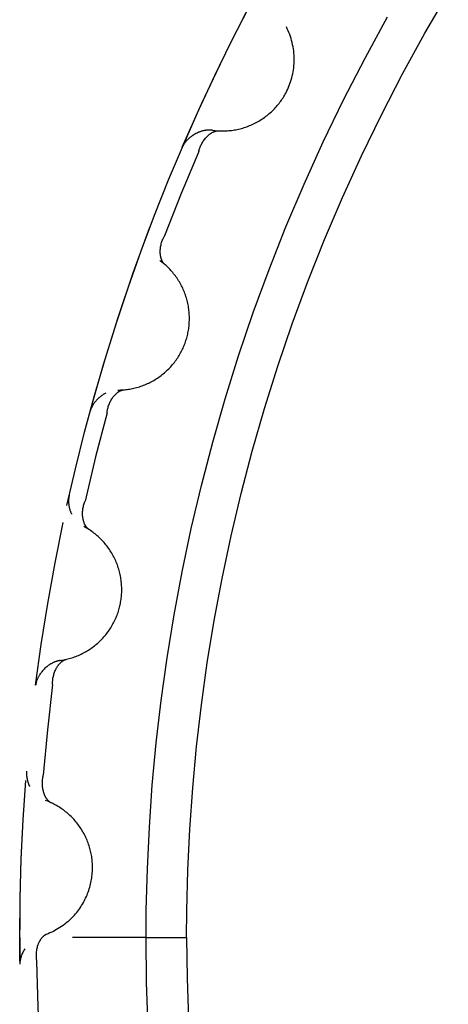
# Model space of a CAD drawing. Header units: millimetres. Extents: x 129 to 629, y 1269 to 1769.
# Tile 62 of 87: x 513.3 to 514.79, y 1471.59 to 1475.03. Entities that reach past the tile are written whole.
import ezdxf

# ---------------------------------------------------------------- set-up
doc = ezdxf.new("R2010")
doc.units = ezdxf.units.MM
doc.layers.add('ROXX_B.FLEX mini', color=7, linetype='Continuous', true_color=0x000000)

msp = doc.modelspace()

# ---------------------------------------------------------------- linework, layer by layer
at = {"layer": 'ROXX_B.FLEX mini', "color": 18, "lineweight": -3, "true_color": 0x000000}
for points in [[(513.8661, 1474.5816), (513.9346, 1474.736), (514.0068, 1474.8887), (514.0827, 1475.0397), (514.1622, 1475.1887)], [(513.8819, 1471.9138), (513.8855, 1472.0556), (513.8924, 1472.1986), (513.9025, 1472.3427), (513.916, 1472.4877), (513.933, 1472.6336), (513.9534, 1472.7802), (513.9775, 1472.9274), (514.0051, 1473.0752), (514.0365, 1473.2233), (514.0716, 1473.3717), (514.1105, 1473.5202), (514.1532, 1473.6686), (514.1998, 1473.817), (514.2503, 1473.965), (514.3047, 1474.1126), (514.363, 1474.2596), (514.4252, 1474.4058), (514.4914, 1474.5512), (514.5614, 1474.6955), (514.6354, 1474.8386), (514.7133, 1474.9803), (514.795, 1475.1205)], [(513.463, 1473.3293), (513.4927, 1473.4579), (513.5248, 1473.5861), (513.5594, 1473.7139), (513.5965, 1473.8412), (513.636, 1473.9679), (513.678, 1474.094), (513.7224, 1474.2193), (513.7691, 1474.3438), (513.8183, 1474.4675), (513.8698, 1474.5902), (513.9236, 1474.7119), (513.9798, 1474.8326), (514.0381, 1474.9522), (514.0988, 1475.0705)], [(513.7405, 1471.9158), (513.7442, 1472.0603), (513.7512, 1472.2059), (513.7614, 1472.3526), (513.7752, 1472.5002), (513.7923, 1472.6487), (513.8131, 1472.7979), (513.8375, 1472.9478), (513.8655, 1473.0982), (513.8973, 1473.2489), (513.9329, 1473.3999), (513.9723, 1473.5511), (514.0156, 1473.7022), (514.0628, 1473.8531), (514.114, 1474.0038), (514.1691, 1474.154), (514.2282, 1474.3036), (514.2912, 1474.4525), (514.3583, 1474.6004), (514.4293, 1474.7473), (514.5042, 1474.893), (514.5831, 1475.0373)], [(513.9719, 1474.6412), (513.9765, 1474.6406), (513.9811, 1474.6401), (513.9858, 1474.6396), (513.9904, 1474.6393), (513.9951, 1474.639), (513.9999, 1474.6388), (514.0046, 1474.6388), (514.0094, 1474.6388), (514.0142, 1474.6389), (514.019, 1474.639), (514.0239, 1474.6393), (514.0287, 1474.6397), (514.0336, 1474.6402), (514.0385, 1474.6408), (514.0433, 1474.6414), (514.0482, 1474.6422), (514.0531, 1474.6431), (514.058, 1474.644), (514.0628, 1474.6451), (514.0677, 1474.6463), (514.0725, 1474.6475), (514.0774, 1474.6489), (514.0822, 1474.6504), (514.087, 1474.6519), (514.0917, 1474.6536), (514.0965, 1474.6554), (514.1012, 1474.6572), (514.1059, 1474.6592), (514.1105, 1474.6612), (514.1151, 1474.6634), (514.1196, 1474.6656), (514.1242, 1474.668), (514.1286, 1474.6704), (514.133, 1474.6729), (514.1374, 1474.6755), (514.1417, 1474.6782), (514.1459, 1474.681), (514.1501, 1474.6839), (514.1542, 1474.6868), (514.1583, 1474.6898), (514.1622, 1474.6929), (514.1661, 1474.6961), (514.17, 1474.6993), (514.1737, 1474.7026), (514.1774, 1474.706), (514.181, 1474.7094), (514.1846, 1474.7129), (514.188, 1474.7165), (514.1914, 1474.7201), (514.1947, 1474.7238), (514.1979, 1474.7275), (514.201, 1474.7313), (514.204, 1474.7351), (514.207, 1474.7389), (514.2098, 1474.7428), (514.2126, 1474.7467), (514.2153, 1474.7507), (514.2178, 1474.7547), (514.2203, 1474.7587), (514.2228, 1474.7628), (514.2251, 1474.7668), (514.2273, 1474.7709), (514.2295, 1474.775), (514.2315, 1474.7791), (514.2344, 1474.7852), (514.2371, 1474.7915), (514.2397, 1474.7978), (514.2421, 1474.8043), (514.2444, 1474.8108), (514.2465, 1474.8175), (514.2484, 1474.8243), (514.2501, 1474.8312), (514.2516, 1474.8381), (514.253, 1474.8452), (514.2541, 1474.8523), (514.2551, 1474.8594), (514.2558, 1474.8667), (514.2564, 1474.874), (514.2567, 1474.8813), (514.2568, 1474.8886), (514.2567, 1474.896), (514.2564, 1474.9034), (514.2559, 1474.9107), (514.2551, 1474.9181), (514.2541, 1474.9254), (514.2529, 1474.9327), (514.2515, 1474.94), (514.2499, 1474.9472), (514.248, 1474.9544), (514.246, 1474.9615), (514.2437, 1474.9685), (514.2413, 1474.9755), (514.2386, 1474.9823), (514.2358, 1474.9891), (514.2328, 1474.9957), (514.2296, 1475.0022)], [(513.9719, 1474.6412), (513.9701, 1474.6414), (513.9682, 1474.6416), (513.9663, 1474.6418), (513.9643, 1474.6419), (513.9624, 1474.6419), (513.9605, 1474.6419), (513.9585, 1474.6419), (513.9566, 1474.6418), (513.9546, 1474.6416), (513.9526, 1474.6415), (513.9507, 1474.6412), (513.9487, 1474.641), (513.9467, 1474.6407), (513.9447, 1474.6403), (513.9428, 1474.6399), (513.9408, 1474.6395), (513.9388, 1474.639), (513.9368, 1474.6385), (513.9349, 1474.638), (513.9329, 1474.6374), (513.9309, 1474.6368), (513.929, 1474.6361), (513.927, 1474.6354), (513.9251, 1474.6347), (513.9232, 1474.6339), (513.9213, 1474.6331), (513.9175, 1474.6313), (513.9137, 1474.6295), (513.91, 1474.6275), (513.9064, 1474.6254), (513.9029, 1474.6232), (513.8994, 1474.6208), (513.8978, 1474.6196), (513.8961, 1474.6183), (513.8944, 1474.6171), (513.8928, 1474.6158), (513.8912, 1474.6144), (513.8897, 1474.6131), (513.8882, 1474.6117), (513.8867, 1474.6103), (513.8852, 1474.6089), (513.8838, 1474.6075), (513.8824, 1474.606), (513.881, 1474.6045), (513.8797, 1474.603), (513.8784, 1474.6015), (513.8771, 1474.5999), (513.8759, 1474.5983), (513.8747, 1474.5967), (513.8736, 1474.5951), (513.8725, 1474.5935), (513.8715, 1474.5918), (513.8705, 1474.5902), (513.8695, 1474.5885), (513.8686, 1474.5868), (513.8677, 1474.5851), (513.8669, 1474.5834), (513.8661, 1474.5816)], [(513.9237, 1474.5672), (513.9241, 1474.569), (513.9246, 1474.5709), (513.9251, 1474.5727), (513.9256, 1474.5745), (513.9262, 1474.5763), (513.9268, 1474.5781), (513.9274, 1474.5799), (513.9281, 1474.5816), (513.9295, 1474.5851), (513.9311, 1474.5885), (513.9327, 1474.5919), (513.9345, 1474.5952), (513.9363, 1474.5984), (513.9383, 1474.6016), (513.9403, 1474.6046), (513.9424, 1474.6076), (513.9446, 1474.6105), (513.9469, 1474.6132), (513.9492, 1474.6159), (513.9504, 1474.6172), (513.9516, 1474.6184), (513.9528, 1474.6196), (513.954, 1474.6208), (513.9553, 1474.622), (513.9566, 1474.6231), (513.9578, 1474.6242), (513.9591, 1474.6253), (513.9604, 1474.6263), (513.9617, 1474.6273), (513.963, 1474.6283), (513.9643, 1474.6292), (513.9656, 1474.6301), (513.9669, 1474.631), (513.9683, 1474.6318), (513.9696, 1474.6326), (513.971, 1474.6333), (513.9723, 1474.634), (513.9737, 1474.6346), (513.975, 1474.6353), (513.9764, 1474.6358), (513.9777, 1474.6364), (513.9791, 1474.6368), (513.9804, 1474.6373), (513.9818, 1474.6377), (513.9831, 1474.638), (513.9845, 1474.6383), (513.9858, 1474.6386), (513.9872, 1474.6388), (513.9878, 1474.6389), (513.9885, 1474.6389), (513.9892, 1474.639), (513.9898, 1474.6391), (513.9905, 1474.6391), (513.9912, 1474.6391), (513.9918, 1474.6391), (513.9925, 1474.6391), (513.9932, 1474.6391), (513.9938, 1474.6391)], [(513.9237, 1474.5672), (513.8624, 1474.4204), (513.8045, 1474.2723)], [(513.5444, 1473.6595), (513.5907, 1473.822), (513.641, 1473.9833), (513.6951, 1474.1433), (513.7531, 1474.3019)], [(513.8051, 1474.1719), (513.8046, 1474.1723), (513.8041, 1474.1728), (513.8036, 1474.1732), (513.8031, 1474.1737), (513.8027, 1474.1742), (513.8022, 1474.1747), (513.8018, 1474.1752), (513.8013, 1474.1757), (513.8009, 1474.1762), (513.8005, 1474.1767), (513.7997, 1474.1778), (513.7989, 1474.1789), (513.7981, 1474.1801), (513.7974, 1474.1813), (513.7967, 1474.1825), (513.796, 1474.1837), (513.7954, 1474.185), (513.7948, 1474.1864), (513.7942, 1474.1877), (513.7936, 1474.1891), (513.7931, 1474.1905), (513.7926, 1474.1919), (513.7922, 1474.1934), (513.7918, 1474.1949), (513.7914, 1474.1964), (513.791, 1474.1979), (513.7907, 1474.1995), (513.7904, 1474.2011), (513.7901, 1474.2027), (513.7899, 1474.2043), (513.7897, 1474.2059), (513.7895, 1474.2076), (513.7893, 1474.2092), (513.7892, 1474.2109), (513.7891, 1474.2126), (513.7891, 1474.2144), (513.789, 1474.2161), (513.7891, 1474.2178), (513.7891, 1474.2196), (513.7893, 1474.2231), (513.7895, 1474.2267), (513.79, 1474.2303), (513.7905, 1474.2339), (513.7912, 1474.2375), (513.7919, 1474.2411), (513.7928, 1474.2447), (513.7939, 1474.2483), (513.795, 1474.2518), (513.7963, 1474.2554), (513.7977, 1474.2589), (513.7984, 1474.2606), (513.7992, 1474.2623), (513.8, 1474.264), (513.8009, 1474.2657), (513.8017, 1474.2674), (513.8026, 1474.2691), (513.8036, 1474.2707), (513.8045, 1474.2723)], [(513.6409, 1473.7333), (513.6455, 1473.7333), (513.6501, 1473.7334), (513.6548, 1473.7336), (513.6595, 1473.7339), (513.6642, 1473.7343), (513.6689, 1473.7348), (513.6736, 1473.7354), (513.6783, 1473.7361), (513.6831, 1473.7368), (513.6878, 1473.7377), (513.6926, 1473.7386), (513.6973, 1473.7397), (513.7021, 1473.7408), (513.7068, 1473.7421), (513.7116, 1473.7434), (513.7163, 1473.7449), (513.721, 1473.7464), (513.7257, 1473.748), (513.7304, 1473.7498), (513.735, 1473.7516), (513.7396, 1473.7535), (513.7442, 1473.7556), (513.7488, 1473.7577), (513.7533, 1473.7599), (513.7578, 1473.7622), (513.7622, 1473.7646), (513.7666, 1473.7671), (513.771, 1473.7697), (513.7753, 1473.7724), (513.7796, 1473.7752), (513.7838, 1473.778), (513.7879, 1473.781), (513.792, 1473.784), (513.796, 1473.7871), (513.7999, 1473.7903), (513.8038, 1473.7936), (513.8076, 1473.7969), (513.8114, 1473.8003), (513.815, 1473.8038), (513.8186, 1473.8074), (513.8221, 1473.811), (513.8256, 1473.8147), (513.8289, 1473.8184), (513.8322, 1473.8222), (513.8354, 1473.826), (513.8385, 1473.83), (513.8415, 1473.8339), (513.8444, 1473.8379), (513.8472, 1473.842), (513.85, 1473.846), (513.8526, 1473.8502), (513.8552, 1473.8543), (513.8576, 1473.8585), (513.86, 1473.8628), (513.8623, 1473.867), (513.8645, 1473.8713), (513.8666, 1473.8756), (513.8686, 1473.8799), (513.8705, 1473.8842), (513.8724, 1473.8886), (513.8741, 1473.8929), (513.8757, 1473.8973), (513.8773, 1473.9016), (513.8787, 1473.906), (513.8801, 1473.9104), (513.8814, 1473.9148), (513.8827, 1473.9193), (513.8838, 1473.9239), (513.8849, 1473.9285), (513.8859, 1473.9331), (513.8868, 1473.9378), (513.8876, 1473.9425), (513.8884, 1473.9472), (513.889, 1473.952), (513.8896, 1473.9568), (513.8901, 1473.9617), (513.8904, 1473.9665), (513.8907, 1473.9714), (513.8909, 1473.9764), (513.891, 1473.9813), (513.891, 1473.9863), (513.8909, 1473.9912), (513.8907, 1473.9962), (513.8903, 1474.0012), (513.8899, 1474.0062), (513.8894, 1474.0112), (513.8888, 1474.0162), (513.8881, 1474.0212), (513.8873, 1474.0261), (513.8864, 1474.0311), (513.8853, 1474.0361), (513.8842, 1474.041), (513.883, 1474.0459), (513.8817, 1474.0508), (513.8803, 1474.0557), (513.8787, 1474.0606), (513.8771, 1474.0654), (513.8754, 1474.0702), (513.8736, 1474.0749), (513.8717, 1474.0796), (513.8697, 1474.0842), (513.8676, 1474.0889), (513.8654, 1474.0934), (513.8631, 1474.0979), (513.8608, 1474.1024), (513.8583, 1474.1068), (513.8558, 1474.1111), (513.8532, 1474.1154), (513.8505, 1474.1196), (513.8478, 1474.1238), (513.8449, 1474.1279), (513.842, 1474.1319), (513.839, 1474.1358), (513.836, 1474.1397), (513.8329, 1474.1435), (513.8297, 1474.1472), (513.8265, 1474.1508), (513.8232, 1474.1544), (513.8199, 1474.1579), (513.8165, 1474.1613), (513.8131, 1474.1646), (513.8096, 1474.1679), (513.806, 1474.171), (513.8025, 1474.1741), (513.7989, 1474.1771), (513.7952, 1474.18), (513.7916, 1474.1828), (513.7879, 1474.1856)], [(513.5996, 1473.7225), (513.5972, 1473.7212), (513.5948, 1473.7199), (513.5924, 1473.7185), (513.5901, 1473.7171), (513.5878, 1473.7156), (513.5855, 1473.714), (513.5832, 1473.7124), (513.581, 1473.7107), (513.5789, 1473.709), (513.5767, 1473.7073), (513.5746, 1473.7055), (513.5726, 1473.7036), (513.5706, 1473.7017), (513.5686, 1473.6998), (513.5668, 1473.6978), (513.5649, 1473.6958), (513.5631, 1473.6937), (513.5614, 1473.6916), (513.5597, 1473.6895), (513.5581, 1473.6874), (513.5566, 1473.6852), (513.5551, 1473.683), (513.5537, 1473.6807), (513.5523, 1473.6784), (513.5511, 1473.6761), (513.5499, 1473.6738), (513.5487, 1473.6715), (513.5477, 1473.6691), (513.5467, 1473.6668), (513.5459, 1473.6644), (513.5451, 1473.662), (513.5447, 1473.6608), (513.5444, 1473.6595)], [(513.6034, 1473.6533), (513.6036, 1473.6552), (513.6038, 1473.657), (513.604, 1473.6589), (513.6043, 1473.6608), (513.6046, 1473.6626), (513.605, 1473.6645), (513.6054, 1473.6663), (513.6058, 1473.6682), (513.6067, 1473.6718), (513.6077, 1473.6754), (513.6089, 1473.679), (513.6102, 1473.6825), (513.6116, 1473.686), (513.6131, 1473.6893), (513.6146, 1473.6927), (513.6163, 1473.6959), (513.6181, 1473.699), (513.62, 1473.7021), (513.6219, 1473.705), (513.6229, 1473.7065), (513.6239, 1473.7079), (513.625, 1473.7093), (513.626, 1473.7106), (513.6271, 1473.7119), (513.6282, 1473.7132), (513.6293, 1473.7145), (513.6304, 1473.7157), (513.6315, 1473.7169), (513.6327, 1473.7181), (513.6338, 1473.7193), (513.635, 1473.7204), (513.6362, 1473.7214), (513.6374, 1473.7224), (513.6386, 1473.7234), (513.6398, 1473.7244), (513.641, 1473.7253), (513.6423, 1473.7262), (513.6435, 1473.727), (513.6448, 1473.7278), (513.646, 1473.7286), (513.6473, 1473.7293), (513.6486, 1473.7299), (513.6498, 1473.7306), (513.6511, 1473.7312), (513.6524, 1473.7317), (513.6537, 1473.7322), (513.655, 1473.7326), (513.6563, 1473.733), (513.657, 1473.7332), (513.6576, 1473.7333), (513.6583, 1473.7335), (513.6589, 1473.7336), (513.6596, 1473.7338), (513.6602, 1473.7339), (513.6609, 1473.734), (513.6615, 1473.7341), (513.6622, 1473.7342), (513.6628, 1473.7342)], [(513.6034, 1473.6533), (513.5631, 1473.4994), (513.5264, 1473.3447)], [(513.4714, 1473.3669), (513.471, 1473.3649), (513.4706, 1473.3629), (513.4702, 1473.3609), (513.4699, 1473.3588), (513.4697, 1473.3568), (513.4694, 1473.3547), (513.4692, 1473.3526), (513.4691, 1473.3505), (513.469, 1473.3484), (513.4689, 1473.3463), (513.4689, 1473.3441), (513.469, 1473.342), (513.4691, 1473.3398), (513.4692, 1473.3377), (513.4694, 1473.3355), (513.4696, 1473.3333), (513.4699, 1473.3311), (513.4702, 1473.329), (513.4706, 1473.3268), (513.471, 1473.3246), (513.4715, 1473.3225), (513.472, 1473.3203), (513.4725, 1473.3181), (513.4732, 1473.316), (513.4738, 1473.3139), (513.4745, 1473.3117), (513.4753, 1473.3096), (513.4761, 1473.3075), (513.477, 1473.3055), (513.4779, 1473.3034), (513.4788, 1473.3014), (513.4798, 1473.2994)], [(513.5409, 1473.2453), (513.5404, 1473.2457), (513.5399, 1473.246), (513.5393, 1473.2464), (513.5388, 1473.2468), (513.5383, 1473.2472), (513.5378, 1473.2477), (513.5372, 1473.2481), (513.5367, 1473.2485), (513.5362, 1473.249), (513.5357, 1473.2495), (513.5348, 1473.2504), (513.5338, 1473.2514), (513.5329, 1473.2524), (513.532, 1473.2535), (513.5312, 1473.2546), (513.5303, 1473.2558), (513.5295, 1473.257), (513.5287, 1473.2582), (513.528, 1473.2595), (513.5272, 1473.2607), (513.5265, 1473.2621), (513.5259, 1473.2634), (513.5252, 1473.2648), (513.5246, 1473.2662), (513.524, 1473.2677), (513.5234, 1473.2691), (513.5229, 1473.2706), (513.5223, 1473.2722), (513.5219, 1473.2737), (513.5214, 1473.2753), (513.521, 1473.2769), (513.5206, 1473.2785), (513.5202, 1473.2801), (513.5198, 1473.2818), (513.5195, 1473.2834), (513.5192, 1473.2851), (513.5189, 1473.2868), (513.5187, 1473.2886), (513.5185, 1473.2903), (513.5182, 1473.2938), (513.518, 1473.2974), (513.5179, 1473.301), (513.5179, 1473.3046), (513.5181, 1473.3083), (513.5183, 1473.312), (513.5187, 1473.3157), (513.5192, 1473.3194), (513.5199, 1473.3231), (513.5207, 1473.3268), (513.5216, 1473.3304), (513.5221, 1473.3322), (513.5226, 1473.334), (513.5231, 1473.3359), (513.5237, 1473.3376), (513.5244, 1473.3394), (513.525, 1473.3412), (513.5257, 1473.343), (513.5264, 1473.3447)], [(513.3541, 1472.7017), (513.3737, 1472.8445), (513.3963, 1472.987), (513.4218, 1473.129), (513.4503, 1473.2705)], [(513.4394, 1472.7881), (513.444, 1472.7888), (513.4486, 1472.7896), (513.4531, 1472.7904), (513.4577, 1472.7914), (513.4623, 1472.7924), (513.4669, 1472.7935), (513.4715, 1472.7948), (513.4761, 1472.7961), (513.4807, 1472.7975), (513.4853, 1472.799), (513.4899, 1472.8006), (513.4944, 1472.8023), (513.499, 1472.8041), (513.5035, 1472.806), (513.508, 1472.808), (513.5125, 1472.8101), (513.5169, 1472.8123), (513.5213, 1472.8145), (513.5257, 1472.8169), (513.5301, 1472.8194), (513.5344, 1472.8219), (513.5386, 1472.8246), (513.5429, 1472.8273), (513.547, 1472.8301), (513.5512, 1472.8331), (513.5552, 1472.8361), (513.5592, 1472.8392), (513.5632, 1472.8423), (513.5671, 1472.8456), (513.5709, 1472.8489), (513.5747, 1472.8523), (513.5784, 1472.8558), (513.582, 1472.8594), (513.5855, 1472.863), (513.589, 1472.8667), (513.5924, 1472.8705), (513.5957, 1472.8743), (513.5989, 1472.8782), (513.6021, 1472.8822), (513.6051, 1472.8862), (513.6081, 1472.8903), (513.611, 1472.8944), (513.6138, 1472.8986), (513.6165, 1472.9028), (513.6191, 1472.907), (513.6216, 1472.9113), (513.624, 1472.9157), (513.6264, 1472.9201), (513.6286, 1472.9245), (513.6308, 1472.9289), (513.6328, 1472.9333), (513.6348, 1472.9378), (513.6366, 1472.9423), (513.6384, 1472.9468), (513.6401, 1472.9514), (513.6417, 1472.9559), (513.6431, 1472.9604), (513.6445, 1472.965), (513.6458, 1472.9695), (513.647, 1472.9741), (513.6481, 1472.9787), (513.6492, 1472.9832), (513.6501, 1472.9877), (513.6509, 1472.9923), (513.6517, 1472.9968), (513.6524, 1473.0014), (513.653, 1473.006), (513.6535, 1473.0107), (513.6539, 1473.0154), (513.6542, 1473.0201), (513.6545, 1473.0248), (513.6547, 1473.0296), (513.6547, 1473.0344), (513.6547, 1473.0393), (513.6546, 1473.0441), (513.6544, 1473.049), (513.6541, 1473.0538), (513.6537, 1473.0587), (513.6532, 1473.0636), (513.6526, 1473.0685), (513.6519, 1473.0734), (513.6511, 1473.0783), (513.6502, 1473.0832), (513.6492, 1473.0881), (513.6481, 1473.093), (513.6469, 1473.0979), (513.6456, 1473.1028), (513.6442, 1473.1076), (513.6427, 1473.1124), (513.6411, 1473.1172), (513.6394, 1473.122), (513.6376, 1473.1267), (513.6357, 1473.1314), (513.6337, 1473.1361), (513.6316, 1473.1407), (513.6294, 1473.1453), (513.6271, 1473.1499), (513.6248, 1473.1543), (513.6223, 1473.1588), (513.6198, 1473.1632), (513.6171, 1473.1675), (513.6144, 1473.1718), (513.6116, 1473.176), (513.6088, 1473.1801), (513.6058, 1473.1842), (513.6028, 1473.1883), (513.5997, 1473.1922), (513.5965, 1473.1961), (513.5933, 1473.1999), (513.5899, 1473.2036), (513.5866, 1473.2072), (513.5831, 1473.2108), (513.5796, 1473.2143), (513.5761, 1473.2177), (513.5725, 1473.221), (513.5688, 1473.2243), (513.5651, 1473.2274), (513.5614, 1473.2305), (513.5576, 1473.2335), (513.5538, 1473.2364), (513.5499, 1473.2392), (513.546, 1473.2419), (513.5421, 1473.2446), (513.5381, 1473.2471), (513.5341, 1473.2496), (513.5301, 1473.252), (513.5261, 1473.2543), (513.522, 1473.2565)], [(513.4394, 1472.7881), (513.4376, 1472.7878), (513.4357, 1472.7875), (513.4338, 1472.7871), (513.4319, 1472.7866), (513.4301, 1472.7862), (513.4282, 1472.7856), (513.4264, 1472.7851), (513.4245, 1472.7844), (513.4226, 1472.7838), (513.4208, 1472.783), (513.419, 1472.7823), (513.4172, 1472.7815), (513.4153, 1472.7807), (513.4135, 1472.7798), (513.4117, 1472.7789), (513.41, 1472.7779), (513.4082, 1472.7769), (513.4064, 1472.7759), (513.4047, 1472.7748), (513.403, 1472.7737), (513.4012, 1472.7725), (513.3996, 1472.7714), (513.3979, 1472.7702), (513.3962, 1472.7689), (513.3946, 1472.7676), (513.393, 1472.7663), (513.3898, 1472.7636), (513.3867, 1472.7608), (513.3837, 1472.7579), (513.3808, 1472.7549), (513.378, 1472.7517), (513.3754, 1472.7485), (513.3741, 1472.7469), (513.3728, 1472.7452), (513.3716, 1472.7436), (513.3704, 1472.7419), (513.3692, 1472.7402), (513.3681, 1472.7384), (513.367, 1472.7367), (513.366, 1472.7349), (513.365, 1472.7332), (513.364, 1472.7314), (513.363, 1472.7296), (513.3621, 1472.7278), (513.3613, 1472.7259), (513.3605, 1472.7241), (513.3597, 1472.7223), (513.3589, 1472.7204), (513.3583, 1472.7186), (513.3576, 1472.7167), (513.357, 1472.7148), (513.3564, 1472.713), (513.3559, 1472.7111), (513.3555, 1472.7092), (513.3551, 1472.7073), (513.3547, 1472.7054), (513.3544, 1472.7036), (513.3541, 1472.7017)], [(513.4134, 1472.7037), (513.4133, 1472.7056), (513.4133, 1472.7074), (513.4133, 1472.7093), (513.4133, 1472.7112), (513.4133, 1472.7131), (513.4134, 1472.715), (513.4135, 1472.7169), (513.4137, 1472.7188), (513.4141, 1472.7225), (513.4146, 1472.7262), (513.4153, 1472.7299), (513.4161, 1472.7336), (513.417, 1472.7372), (513.418, 1472.7407), (513.4191, 1472.7442), (513.4203, 1472.7477), (513.4216, 1472.751), (513.423, 1472.7543), (513.4246, 1472.7575), (513.4253, 1472.7591), (513.4262, 1472.7606), (513.427, 1472.7621), (513.4278, 1472.7636), (513.4287, 1472.7651), (513.4296, 1472.7665), (513.4305, 1472.7679), (513.4315, 1472.7693), (513.4324, 1472.7706), (513.4334, 1472.772), (513.4344, 1472.7732), (513.4354, 1472.7745), (513.4364, 1472.7757), (513.4374, 1472.7769), (513.4385, 1472.778), (513.4396, 1472.7792), (513.4407, 1472.7802), (513.4418, 1472.7813), (513.4429, 1472.7823), (513.444, 1472.7832), (513.4452, 1472.7842), (513.4463, 1472.785), (513.4475, 1472.7859), (513.4487, 1472.7867), (513.4499, 1472.7874), (513.4511, 1472.7881), (513.4523, 1472.7888), (513.4535, 1472.7894), (513.4547, 1472.79), (513.4554, 1472.7903), (513.456, 1472.7905), (513.4566, 1472.7908), (513.4572, 1472.791), (513.4579, 1472.7912), (513.4585, 1472.7914), (513.4591, 1472.7916), (513.4598, 1472.7918), (513.4604, 1472.7919), (513.461, 1472.7921)], [(513.4134, 1472.7037), (513.395, 1472.5457), (513.3802, 1472.3874)], [(513.3226, 1472.4017), (513.3224, 1472.3984), (513.3222, 1472.3951), (513.3222, 1472.3918), (513.3224, 1472.3884), (513.3226, 1472.3851), (513.3229, 1472.3817), (513.3234, 1472.3782), (513.324, 1472.3748), (513.3243, 1472.3731), (513.3247, 1472.3714), (513.3251, 1472.3697), (513.3255, 1472.368), (513.326, 1472.3663), (513.3265, 1472.3646), (513.327, 1472.3629), (513.3276, 1472.3612), (513.3281, 1472.3595), (513.3288, 1472.3578), (513.3294, 1472.3562), (513.3301, 1472.3545), (513.3308, 1472.3529), (513.3316, 1472.3512), (513.3323, 1472.3496), (513.3331, 1472.348)], [(513.3802, 1472.3874), (513.3797, 1472.3856), (513.3793, 1472.3837), (513.3788, 1472.3819), (513.3785, 1472.38), (513.3781, 1472.3782), (513.3778, 1472.3763), (513.3776, 1472.3744), (513.3773, 1472.3726), (513.3769, 1472.3688), (513.3767, 1472.3651), (513.3766, 1472.3613), (513.3766, 1472.3576), (513.3767, 1472.3539), (513.3769, 1472.3502), (513.3773, 1472.3465), (513.3778, 1472.3429), (513.3784, 1472.3394), (513.3791, 1472.3359), (513.3799, 1472.3324), (513.3803, 1472.3307), (513.3808, 1472.329), (513.3813, 1472.3274), (513.3818, 1472.3258), (513.3824, 1472.3241), (513.383, 1472.3226), (513.3836, 1472.321), (513.3842, 1472.3194), (513.3848, 1472.3179), (513.3855, 1472.3164), (513.3862, 1472.315), (513.3869, 1472.3135), (513.3877, 1472.3121), (513.3885, 1472.3108), (513.3892, 1472.3094), (513.3901, 1472.3081), (513.3909, 1472.3068), (513.3918, 1472.3056), (513.3927, 1472.3044), (513.3936, 1472.3032), (513.3945, 1472.3021), (513.3954, 1472.301), (513.3964, 1472.2999), (513.3974, 1472.2989), (513.3984, 1472.2979), (513.3994, 1472.2969), (513.4005, 1472.296), (513.4016, 1472.2952), (513.4026, 1472.2944), (513.4032, 1472.294), (513.4037, 1472.2936), (513.4043, 1472.2932), (513.4049, 1472.2929), (513.4054, 1472.2925), (513.406, 1472.2922), (513.4066, 1472.2919), (513.4072, 1472.2916), (513.4078, 1472.2913), (513.4084, 1472.291)], [(513.2984, 1471.8201), (513.2997, 1471.9574), (513.3038, 1472.0947), (513.3105, 1472.2318), (513.3199, 1472.3688)], [(513.2989, 1471.7362), (513.2997, 1471.9567), (513.3037, 1472.0937), (513.3105, 1472.2311), (513.3199, 1472.3688)], [(513.4817, 1471.8899), (513.4858, 1471.8942), (513.4897, 1471.8986), (513.4936, 1471.9031), (513.4974, 1471.9077), (513.5011, 1471.9123), (513.5046, 1471.9171), (513.508, 1471.9219), (513.5114, 1471.9268), (513.5146, 1471.9318), (513.5176, 1471.9369), (513.5206, 1471.942), (513.5234, 1471.9471), (513.5261, 1471.9524), (513.5287, 1471.9576), (513.5311, 1471.963), (513.5334, 1471.9683), (513.5356, 1471.9737), (513.5376, 1471.9791), (513.5395, 1471.9846), (513.5413, 1471.9901), (513.543, 1471.9955), (513.5445, 1472.001), (513.5459, 1472.0066), (513.5471, 1472.0121), (513.5482, 1472.0176), (513.5492, 1472.0231), (513.5501, 1472.0286), (513.5508, 1472.034), (513.5514, 1472.0395), (513.5519, 1472.0449), (513.5522, 1472.0503), (513.5525, 1472.0557), (513.5526, 1472.0603), (513.5526, 1472.065), (513.5526, 1472.0696), (513.5525, 1472.0743), (513.5522, 1472.079), (513.5519, 1472.0837), (513.5515, 1472.0885), (513.551, 1472.0932), (513.5504, 1472.098), (513.5497, 1472.1028), (513.5489, 1472.1075), (513.548, 1472.1123), (513.547, 1472.1171), (513.546, 1472.1219), (513.5448, 1472.1267), (513.5435, 1472.1315), (513.5421, 1472.1362), (513.5406, 1472.141), (513.5391, 1472.1457), (513.5374, 1472.1504), (513.5356, 1472.1551), (513.5338, 1472.1598), (513.5318, 1472.1644), (513.5297, 1472.169), (513.5276, 1472.1735), (513.5253, 1472.1781), (513.523, 1472.1826), (513.5205, 1472.187), (513.518, 1472.1914), (513.5154, 1472.1957), (513.5127, 1472.2), (513.5099, 1472.2043), (513.507, 1472.2085), (513.504, 1472.2126), (513.501, 1472.2166), (513.4979, 1472.2206), (513.4946, 1472.2246), (513.4914, 1472.2284), (513.488, 1472.2322), (513.4846, 1472.2359), (513.4811, 1472.2395), (513.4775, 1472.2431), (513.4739, 1472.2466), (513.4702, 1472.25), (513.4665, 1472.2533), (513.4627, 1472.2565), (513.4588, 1472.2596), (513.4549, 1472.2627), (513.451, 1472.2657), (513.447, 1472.2686), (513.443, 1472.2713), (513.4389, 1472.2741), (513.4348, 1472.2767), (513.4306, 1472.2792), (513.4265, 1472.2816), (513.4223, 1472.284), (513.4181, 1472.2862), (513.4138, 1472.2884), (513.4096, 1472.2904), (513.4053, 1472.2924), (513.401, 1472.2943), (513.3967, 1472.2961), (513.3924, 1472.2978), (513.3881, 1472.2994)], [(513.4817, 1471.8899), (513.4766, 1471.8849), (513.4714, 1471.88), (513.4661, 1471.8753), (513.4608, 1471.8708), (513.4554, 1471.8665), (513.4499, 1471.8624), (513.4444, 1471.8584), (513.4388, 1471.8547), (513.4331, 1471.8511), (513.4274, 1471.8478), (513.4216, 1471.8446), (513.4159, 1471.8415), (513.41, 1471.8387), (513.4041, 1471.836), (513.3982, 1471.8334), (513.3923, 1471.8311)], [(513.7398, 1471.8201), (513.7405, 1471.9158)], [(513.8812, 1471.8201), (513.8819, 1471.9138)], [(513.3923, 1471.8311), (513.3917, 1471.8308), (513.3911, 1471.8306), (513.3905, 1471.8303), (513.3899, 1471.83), (513.3893, 1471.8297), (513.3887, 1471.8294), (513.3881, 1471.8291), (513.3875, 1471.8288), (513.3869, 1471.8285), (513.3864, 1471.8281), (513.3852, 1471.8274), (513.3841, 1471.8266), (513.383, 1471.8258), (513.3819, 1471.8249), (513.3808, 1471.824), (513.3798, 1471.823), (513.3787, 1471.822), (513.3777, 1471.821), (513.3767, 1471.8199), (513.3757, 1471.8188), (513.3747, 1471.8177), (513.3738, 1471.8165), (513.3729, 1471.8153), (513.3719, 1471.814), (513.3711, 1471.8127), (513.3702, 1471.8114), (513.3694, 1471.8101), (513.3685, 1471.8087), (513.3677, 1471.8073), (513.367, 1471.8058), (513.3662, 1471.8044), (513.3655, 1471.8029), (513.3648, 1471.8013), (513.3641, 1471.7998), (513.3634, 1471.7982), (513.3628, 1471.7966), (513.3621, 1471.795), (513.3616, 1471.7934), (513.361, 1471.7917), (513.3599, 1471.7884), (513.359, 1471.7849), (513.3582, 1471.7814), (513.3574, 1471.7778), (513.3568, 1471.7742), (513.3563, 1471.7705), (513.3559, 1471.7669), (513.3557, 1471.7631), (513.3555, 1471.7594), (513.3555, 1471.7556), (513.3556, 1471.7519), (513.3558, 1471.75), (513.3559, 1471.7481), (513.3561, 1471.7462), (513.3563, 1471.7443), (513.3565, 1471.7425), (513.3568, 1471.7406), (513.3571, 1471.7387), (513.3575, 1471.7369)], [(513.2984, 1471.8201), (513.2989, 1471.7362)], [(513.7398, 1471.8201), (513.4826, 1471.8201)], [(513.7474, 1471.5051), (513.7417, 1471.6629), (513.7398, 1471.8201)], [(513.7398, 1471.8201), (513.8812, 1471.8201)], [(513.8812, 1471.8201), (513.8828, 1471.6782), (513.8876, 1471.5351)], [(513.3162, 1471.7803), (513.3142, 1471.7772), (513.3124, 1471.774), (513.3106, 1471.7708), (513.3089, 1471.7675), (513.3074, 1471.7642), (513.306, 1471.7608), (513.3046, 1471.7574), (513.304, 1471.7557), (513.3035, 1471.754), (513.3029, 1471.7523), (513.3024, 1471.7506), (513.3019, 1471.7489), (513.3015, 1471.7472), (513.3011, 1471.7455), (513.3007, 1471.7437), (513.3004, 1471.742), (513.3001, 1471.7403), (513.2998, 1471.7386), (513.2996, 1471.7369), (513.2994, 1471.7351), (513.2992, 1471.7334), (513.2991, 1471.7317), (513.299, 1471.73), (513.299, 1471.7283), (513.299, 1471.7266)], [(513.3575, 1471.7369), (513.3612, 1471.5779), (513.3686, 1471.419)]]:
    msp.add_lwpolyline(points, dxfattribs=at)

doc.saveas('drawing.dxf')
